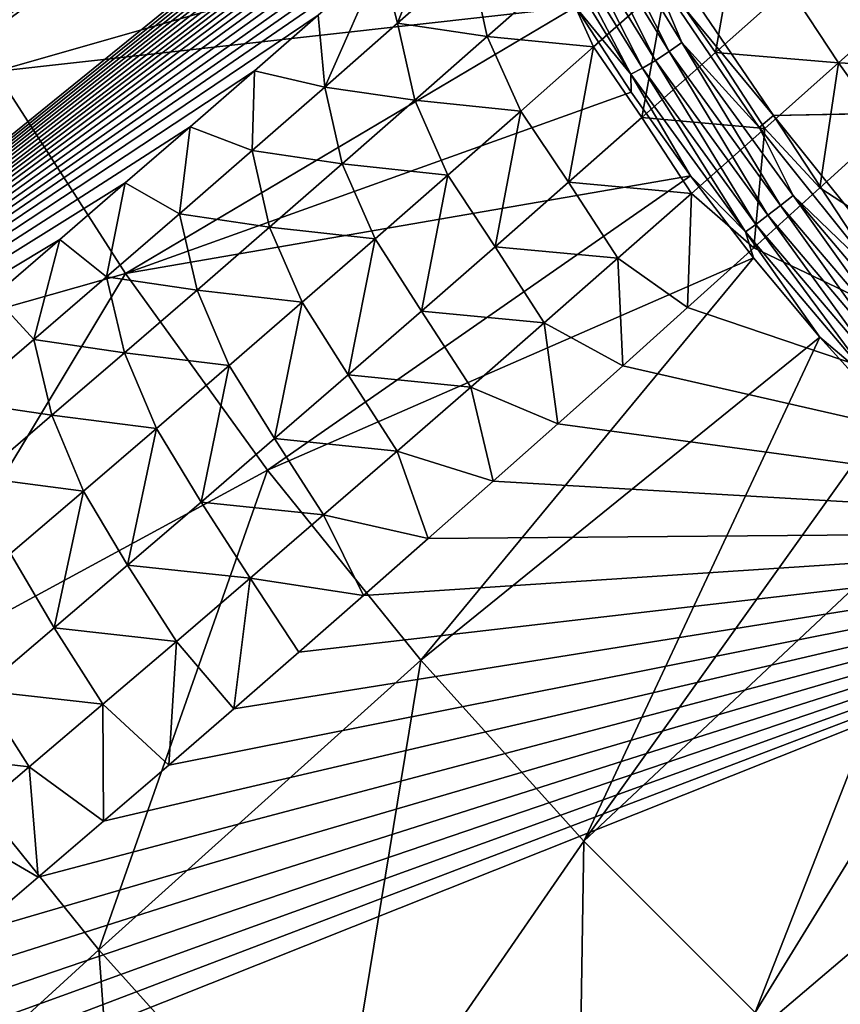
# Model space of a CAD drawing. Header units: metres. Extents: x -82 to 82, y -464 to 32.
# Tile 29 of 256: x -71.64 to -68.81, y -48.23 to -44.83. Entities that reach past the tile are written whole.
import ezdxf

# ---------------------------------------------------------------- set-up
doc = ezdxf.new("R2010")
doc.units = ezdxf.units.M
doc.layers.add('solid_K244121000C07', color=7, linetype='CONTINUOUS')

msp = doc.modelspace()

# ---------------------------------------------------------------- linework, layer by layer
at = {"layer": 'solid_K244121000C07'}
for points in [[(-74.864143, -45.296734, 49.450634), (-75.118034, -44.81987, 49.950577), (-57.820217, -31.50647, 35.112881)], [(-74.864143, -45.296734, 49.450634), (-57.820217, -31.50647, 35.112881), (-58.001575, -31.748444, 35.221859)], [(-74.864143, -45.296734, 49.450634), (-58.001575, -31.748444, 35.221859), (-58.189156, -31.995325, 35.335194)], [(-74.864143, -45.296734, 49.450634), (-58.189156, -31.995325, 35.335194), (-58.383453, -32.247414, 35.453327)], [(-74.864143, -45.296734, 49.450634), (-58.383453, -32.247414, 35.453327), (-58.58477, -32.504906, 35.576534)], [(-74.864143, -45.296734, 49.450634), (-58.58477, -32.504906, 35.576534), (-58.792511, -32.767422, 35.704254)], [(-74.864143, -45.296734, 49.450634), (-58.792511, -32.767422, 35.704254), (-59.007057, -33.035183, 35.836842)], [(-74.864143, -45.296734, 49.450634), (-59.007057, -33.035183, 35.836842), (-59.172771, -33.239647, 35.939796)], [(-74.612633, -45.755608, 48.915447), (-74.864143, -45.296734, 49.450634), (-59.172771, -33.239647, 35.939796)], [(-74.612633, -45.755608, 48.915447), (-59.172771, -33.239647, 35.939796), (-59.342865, -33.447392, 36.046013)], [(-74.612633, -45.755608, 48.915447), (-59.342865, -33.447392, 36.046013), (-59.517387, -33.658443, 36.155525)], [(-74.612633, -45.755608, 48.915447), (-59.517387, -33.658443, 36.155525), (-59.695885, -33.872536, 36.267902)], [(-74.612633, -45.755608, 48.915447), (-59.695885, -33.872536, 36.267902), (-59.878563, -34.089787, 36.383347)], [(-74.612633, -45.755608, 48.915447), (-59.878563, -34.089787, 36.383347), (-60.065701, -34.310349, 36.502132)], [(-74.612633, -45.755608, 48.915447), (-60.065701, -34.310349, 36.502132), (-60.25758, -34.534382, 36.624523)], [(-74.612633, -45.755608, 48.915447), (-60.25758, -34.534382, 36.624523), (-60.454472, -34.762039, 36.750793)], [(-74.612633, -45.755608, 48.915447), (-60.454472, -34.762039, 36.750793), (-60.656162, -34.99321, 36.880733)], [(-74.612633, -45.755608, 48.915447), (-60.656162, -34.99321, 36.880733), (-60.862324, -35.227707, 37.014015)], [(-74.363487, -46.195412, 48.344429), (-74.612633, -45.755608, 48.915447), (-60.862324, -35.227707, 37.014015)], [(-74.363487, -46.195412, 48.344429), (-60.862324, -35.227707, 37.014015), (-61.073273, -35.465702, 37.150967)], [(-74.363487, -46.195412, 48.344429), (-61.073273, -35.465702, 37.150967), (-61.289345, -35.707367, 37.291916)], [(-74.363487, -46.195412, 48.344429), (-61.289345, -35.707367, 37.291916), (-61.510857, -35.952881, 37.437195)], [(-74.363487, -46.195412, 48.344429), (-61.510857, -35.952881, 37.437195), (-61.738098, -36.202396, 37.587105)], [(-74.363487, -46.195412, 48.344429), (-61.738098, -36.202396, 37.587105), (-61.970501, -36.455627, 37.741058)], [(-74.363487, -46.195412, 48.344429), (-61.970501, -36.455627, 37.741058), (-62.208038, -36.712555, 37.899036)], [(-74.363487, -46.195412, 48.344429), (-62.208038, -36.712555, 37.899036), (-62.40202, -36.920883, 38.028587)], [(-74.363487, -46.195412, 48.344429), (-62.40202, -36.920883, 38.028587), (-62.599728, -37.131798, 38.161186)], [(-74.363487, -46.195412, 48.344429), (-62.599728, -37.131798, 38.161186), (-62.801361, -37.345394, 38.297039)], [(-74.363487, -46.195412, 48.344429), (-62.801361, -37.345394, 38.297039), (-63.007111, -37.561768, 38.436363)], [(-74.363487, -46.195412, 48.344429), (-63.007111, -37.561768, 38.436363), (-63.216953, -37.780918, 38.579132)], [(-74.116737, -46.614918, 47.737038), (-74.363487, -46.195412, 48.344429), (-63.216953, -37.780918, 38.579132)], [(-74.116737, -46.614918, 47.737038), (-63.216953, -37.780918, 38.579132), (-63.430344, -38.002579, 38.724766)], [(-74.116737, -46.614918, 47.737038), (-63.430344, -38.002579, 38.724766), (-63.647465, -38.226845, 38.873463)], [(-74.116737, -46.614918, 47.737038), (-63.647465, -38.226845, 38.873463), (-63.868553, -38.453819, 39.025497)], [(-74.116737, -46.614918, 47.737038), (-63.868553, -38.453819, 39.025497), (-64.093864, -38.683624, 39.181137)], [(-74.116737, -46.614918, 47.737038), (-64.093864, -38.683624, 39.181137), (-64.323631, -38.916378, 39.340656)], [(-74.116737, -46.614918, 47.737038), (-64.323631, -38.916378, 39.340656), (-64.558098, -39.152187, 39.504326)], [(-74.116737, -46.614918, 47.737038), (-64.558098, -39.152187, 39.504326), (-64.79734, -39.391102, 39.672222)], [(-74.116737, -46.614918, 47.737038), (-64.79734, -39.391102, 39.672222), (-65.040649, -39.632824, 39.843575)], [(-74.116737, -46.614918, 47.737038), (-65.040649, -39.632824, 39.843575), (-65.288177, -39.877407, 40.018555)], [(-74.116737, -46.614918, 47.737038), (-65.288177, -39.877407, 40.018555), (-65.540215, -40.124977, 40.197506)], [(-74.116737, -46.614918, 47.737038), (-65.540215, -40.124977, 40.197506), (-65.753891, -40.333645, 40.349911)], [(-74.116737, -46.614918, 47.737038), (-65.753891, -40.333645, 40.349911), (-65.971069, -40.544537, 40.505512)], [(-74.116737, -46.614918, 47.737038), (-65.971069, -40.544537, 40.505512), (-66.191917, -40.757725, 40.664509)], [(-74.116737, -46.614918, 47.737038), (-66.191917, -40.757725, 40.664509), (-66.416595, -40.973278, 40.827103)], [(-73.872467, -47.012726, 47.092838), (-74.116737, -46.614918, 47.737038), (-66.416595, -40.973278, 40.827103)], [(-73.872467, -47.012726, 47.092838), (-66.416595, -40.973278, 40.827103), (-66.645012, -41.191158, 40.993191)], [(-73.872467, -47.012726, 47.092838), (-66.645012, -41.191158, 40.993191), (-66.876526, -41.41111, 41.162037)], [(-73.872467, -47.012726, 47.092838), (-66.876526, -41.41111, 41.162037), (-67.111313, -41.633209, 41.333851)], [(-73.872467, -47.012726, 47.092838), (-67.111313, -41.633209, 41.333851), (-67.349617, -41.857555, 41.508915)], [(-73.872467, -47.012726, 47.092838), (-67.349617, -41.857555, 41.508915), (-67.591682, -42.084255, 41.687519)], [(-73.872467, -47.012726, 47.092838), (-67.591682, -42.084255, 41.687519), (-67.837738, -42.313404, 41.869953)], [(-73.872467, -47.012726, 47.092838), (-67.837738, -42.313404, 41.869953), (-68.088028, -42.545109, 42.056496)], [(-73.872467, -47.012726, 47.092838), (-68.088028, -42.545109, 42.056496), (-68.342789, -42.779472, 42.247444)], [(-73.872467, -47.012726, 47.092838), (-68.342789, -42.779472, 42.247444), (-68.564903, -42.982548, 42.414833)], [(-73.872467, -47.012726, 47.092838), (-68.564903, -42.982548, 42.414833), (-68.790489, -43.187847, 42.585533)], [(-73.872467, -47.012726, 47.092838), (-68.790489, -43.187847, 42.585533), (-69.019386, -43.395443, 42.759254)], [(-73.872467, -47.012726, 47.092838), (-69.019386, -43.395443, 42.759254), (-69.251518, -43.605156, 42.936005)], [(-73.872467, -47.012726, 47.092838), (-69.251518, -43.605156, 42.936005), (-69.486778, -43.816826, 43.115795)], [(-73.872467, -47.012726, 47.092838), (-69.486778, -43.816826, 43.115795), (-69.725075, -44.030273, 43.298634)], [(-73.872467, -47.012726, 47.092838), (-69.725075, -44.030273, 43.298634), (-69.966324, -44.245335, 43.484531)], [(-73.872467, -47.012726, 47.092838), (-69.966324, -44.245335, 43.484531), (-70.179764, -44.4347, 43.649712)], [(-69.90303, -44.488728, 66.45311), (-72.127792, -44.302227, 63.208813), (-71.725601, -45.010483, 62.998638)], [(-69.695015, -44.364185, 66.543968), (-69.740944, -44.393509, 66.55558), (-69.403526, -44.942154, 66.421074)], [(-69.359108, -44.910362, 66.410065), (-69.472382, -44.644444, 66.434525), (-69.695015, -44.364185, 66.543968)], [(-69.359108, -44.910362, 66.410065), (-69.695015, -44.364185, 66.543968), (-69.403526, -44.942154, 66.421074)], [(-69.740944, -44.393509, 66.55558), (-69.789871, -44.419968, 66.552231), (-69.45005, -44.972515, 66.416771)], [(-69.403526, -44.942154, 66.421074), (-69.740944, -44.393509, 66.55558), (-69.45005, -44.972515, 66.416771)], [(-73.872467, -47.012726, 47.092838), (-70.179764, -44.4347, 43.649712), (-70.395325, -44.625057, 43.817249)], [(-70.339516, -44.844368, 43.593109), (-70.395325, -44.625057, 43.817249), (-70.179764, -44.4347, 43.649712)], [(-70.339516, -44.844368, 43.593109), (-70.179764, -44.4347, 43.649712), (-70.089066, -44.623604, 43.398975)], [(-69.837982, -44.441509, 66.53418), (-69.881554, -44.456463, 66.502831), (-69.53508, -45.019829, 66.364716)], [(-69.789871, -44.419968, 66.552231), (-69.837982, -44.441509, 66.53418), (-69.495064, -44.999096, 66.397484)], [(-69.495064, -44.999096, 66.397484), (-69.837982, -44.441509, 66.53418), (-69.53508, -45.019829, 66.364716)], [(-69.45005, -44.972515, 66.416771), (-69.789871, -44.419968, 66.552231), (-69.495064, -44.999096, 66.397484)], [(-69.53508, -45.019829, 66.364716), (-69.881554, -44.456463, 66.502831), (-69.725624, -44.787395, 66.373016)], [(-69.412773, -44.703259, 42.699005), (-69.161942, -44.479809, 42.508392), (-69.243774, -44.945019, 42.574608)], [(-69.161942, -44.479809, 42.508392), (-68.990761, -44.719788, 42.383038), (-69.243774, -44.945019, 42.574608)], [(-69.725624, -44.787395, 66.373016), (-69.90303, -44.488728, 66.45311), (-71.725601, -45.010483, 62.998638)], [(-66.896858, -45.118343, 68.680489), (-67.156929, -44.549442, 68.918205), (-69.42321, -44.603115, 66.389572)], [(-69.472382, -44.644444, 66.434525), (-69.043564, -45.161823, 66.292023), (-69.42321, -44.603115, 66.389572)], [(-66.896858, -45.118343, 68.680489), (-69.42321, -44.603115, 66.389572), (-69.043564, -45.161823, 66.292023)], [(-73.872467, -47.012726, 47.092838), (-70.395325, -44.625057, 43.817249), (-70.612946, -44.816296, 43.987152)], [(-70.590065, -45.064171, 43.788216), (-70.612946, -44.816296, 43.987152), (-70.395325, -44.625057, 43.817249)], [(-70.590065, -45.064171, 43.788216), (-70.395325, -44.625057, 43.817249), (-70.339516, -44.844368, 43.593109)], [(-70.339516, -44.844368, 43.593109), (-70.089066, -44.623604, 43.398975), (-70.029915, -44.889904, 43.231533)], [(-70.089066, -44.623604, 43.398975), (-69.779953, -44.668991, 43.039135), (-70.029915, -44.889904, 43.231533)], [(-69.472382, -44.644444, 66.434525), (-69.092773, -45.203091, 66.33699), (-69.043564, -45.161823, 66.292023)], [(-69.359108, -44.910362, 66.410065), (-69.092773, -45.203091, 66.33699), (-69.472382, -44.644444, 66.434525)], [(-70.029915, -44.889904, 43.231533), (-69.779953, -44.668991, 43.039135), (-69.663689, -44.925739, 42.890625)], [(-69.779953, -44.668991, 43.039135), (-69.412773, -44.703259, 42.699005), (-69.663689, -44.925739, 42.890625)], [(-69.663689, -44.925739, 42.890625), (-69.412773, -44.703259, 42.699005), (-69.496864, -45.16927, 42.767216)], [(-69.412773, -44.703259, 42.699005), (-69.243774, -44.945019, 42.574608), (-69.496864, -45.16927, 42.767216)], [(-69.243774, -44.945019, 42.574608), (-68.990761, -44.719788, 42.383038), (-68.819328, -44.981117, 42.32085)], [(-68.990761, -44.719788, 42.383038), (-68.565956, -44.754681, 42.130608), (-68.819328, -44.981117, 42.32085)], [(-68.819328, -44.981117, 42.32085), (-68.565956, -44.754681, 42.130608), (-68.432419, -45.000114, 42.136806)], [(-69.725624, -44.787395, 66.373016), (-71.725601, -45.010483, 62.998638), (-71.277443, -45.706604, 62.849907)], [(-69.534065, -45.081852, 66.312279), (-69.725624, -44.787395, 66.373016), (-71.277443, -45.706604, 62.849907)], [(-69.53508, -45.019829, 66.364716), (-69.725624, -44.787395, 66.373016), (-69.534065, -45.081852, 66.312279)], [(-73.872467, -47.012726, 47.092838), (-70.612946, -44.816296, 43.987152), (-70.832558, -45.008297, 44.159428)], [(-70.590065, -45.064171, 43.788216), (-70.832558, -45.008297, 44.159428), (-70.612946, -44.816296, 43.987152)], [(-70.590065, -45.064171, 43.788216), (-70.339516, -44.844368, 43.593109), (-70.279968, -45.109863, 43.424911)], [(-70.339516, -44.844368, 43.593109), (-70.029915, -44.889904, 43.231533), (-70.279968, -45.109863, 43.424911)], [(-70.279968, -45.109863, 43.424911), (-70.029915, -44.889904, 43.231533), (-69.91468, -45.147259, 43.083256)], [(-70.029915, -44.889904, 43.231533), (-69.663689, -44.925739, 42.890625), (-69.91468, -45.147259, 43.083256)], [(-69.359108, -44.910362, 66.410065), (-69.403526, -44.942154, 66.421074), (-69.018669, -45.471859, 66.355843)], [(-68.975983, -45.437691, 66.345131), (-69.092773, -45.203091, 66.33699), (-69.359108, -44.910362, 66.410065)], [(-68.975983, -45.437691, 66.345131), (-69.359108, -44.910362, 66.410065), (-69.018669, -45.471859, 66.355843)], [(-69.91468, -45.147259, 43.083256), (-69.663689, -44.925739, 42.890625), (-69.750023, -45.392536, 42.960861)], [(-69.663689, -44.925739, 42.890625), (-69.496864, -45.16927, 42.767216), (-69.750023, -45.392536, 42.960861)], [(-69.496864, -45.16927, 42.767216), (-69.243774, -44.945019, 42.574608), (-69.072769, -45.206558, 42.512154)], [(-69.403526, -44.942154, 66.421074), (-69.45005, -44.972515, 66.416771), (-69.062454, -45.505993, 66.351074)], [(-69.018669, -45.471859, 66.355843), (-69.403526, -44.942154, 66.421074), (-69.062454, -45.505993, 66.351074)], [(-69.243774, -44.945019, 42.574608), (-68.819328, -44.981117, 42.32085), (-69.072769, -45.206558, 42.512154)], [(-69.45005, -44.972515, 66.416771), (-69.495064, -44.999096, 66.397484), (-69.103943, -45.537434, 66.331192)], [(-69.062454, -45.505993, 66.351074), (-69.45005, -44.972515, 66.416771), (-69.103943, -45.537434, 66.331192)], [(-69.072769, -45.206558, 42.512154), (-68.819328, -44.981117, 42.32085), (-68.883369, -45.411888, 42.478943)], [(-68.819328, -44.981117, 42.32085), (-68.657043, -45.20575, 42.30685), (-68.883369, -45.411888, 42.478943)], [(-68.819328, -44.981117, 42.32085), (-68.432419, -45.000114, 42.136806), (-68.657043, -45.20575, 42.30685)], [(-73.872467, -47.012726, 47.092838), (-70.832558, -45.008297, 44.159428), (-71.054131, -45.200989, 44.334087)], [(-72.817467, -46.142914, 59.247299), (-71.277443, -45.706604, 62.849907), (-71.725601, -45.010483, 62.998638)], [(-70.840706, -45.283016, 43.984299), (-71.054131, -45.200989, 44.334087), (-70.832558, -45.008297, 44.159428)], [(-70.840706, -45.283016, 43.984299), (-70.832558, -45.008297, 44.159428), (-70.590065, -45.064171, 43.788216)], [(-69.495064, -44.999096, 66.397484), (-69.53508, -45.019829, 66.364716), (-69.1399, -45.563747, 66.297737)], [(-69.53508, -45.019829, 66.364716), (-69.534065, -45.081852, 66.312279), (-69.329247, -45.370724, 66.271172)], [(-69.1399, -45.563747, 66.297737), (-69.53508, -45.019829, 66.364716), (-69.329247, -45.370724, 66.271172)], [(-69.103943, -45.537434, 66.331192), (-69.495064, -44.999096, 66.397484), (-69.1399, -45.563747, 66.297737)], [(-69.329247, -45.370724, 66.271172), (-69.534065, -45.081852, 66.312279), (-71.277443, -45.706604, 62.849907)], [(-70.840706, -45.283016, 43.984299), (-70.590065, -45.064171, 43.788216), (-70.530098, -45.328873, 43.619274)], [(-70.590065, -45.064171, 43.788216), (-70.279968, -45.109863, 43.424911), (-70.530098, -45.328873, 43.619274)], [(-70.530098, -45.328873, 43.619274), (-70.279968, -45.109863, 43.424911), (-70.165749, -45.367821, 43.276886)], [(-70.279968, -45.109863, 43.424911), (-69.91468, -45.147259, 43.083256), (-70.165749, -45.367821, 43.276886)], [(-66.795654, -45.118343, 68.791206), (-69.043564, -45.161823, 66.292023), (-66.894913, -45.122593, 68.678711)], [(-66.896858, -45.118343, 68.680489), (-69.043564, -45.161823, 66.292023), (-66.795654, -45.118343, 68.791206)], [(-66.894913, -45.122593, 68.678711), (-69.043564, -45.161823, 66.292023), (-68.61689, -45.69392, 66.270348)], [(-70.165749, -45.367821, 43.276886), (-69.91468, -45.147259, 43.083256), (-70.003227, -45.61483, 43.155537)], [(-69.91468, -45.147259, 43.083256), (-69.750023, -45.392536, 42.960861), (-70.003227, -45.61483, 43.155537)], [(-69.092773, -45.203091, 66.33699), (-68.666077, -45.735218, 66.315308), (-69.043564, -45.161823, 66.292023)], [(-68.666077, -45.735218, 66.315308), (-68.61689, -45.69392, 66.270348), (-69.043564, -45.161823, 66.292023)], [(-69.750023, -45.392536, 42.960861), (-69.496864, -45.16927, 42.767216), (-69.326271, -45.431007, 42.704517)], [(-69.496864, -45.16927, 42.767216), (-69.072769, -45.206558, 42.512154), (-69.326271, -45.431007, 42.704517)], [(-73.872467, -47.012726, 47.092838), (-71.054131, -45.200989, 44.334087), (-71.277786, -45.394627, 44.511112)], [(-71.091431, -45.5009, 44.181347), (-71.277786, -45.394627, 44.511112), (-71.054131, -45.200989, 44.334087)], [(-71.091431, -45.5009, 44.181347), (-71.054131, -45.200989, 44.334087), (-70.840706, -45.283016, 43.984299)], [(-69.326271, -45.431007, 42.704517), (-69.072769, -45.206558, 42.512154), (-69.111053, -45.618221, 42.652843)], [(-69.072769, -45.206558, 42.512154), (-68.883369, -45.411888, 42.478943), (-69.111053, -45.618221, 42.652843)], [(-68.975983, -45.437691, 66.345131), (-68.666077, -45.735218, 66.315308), (-69.092773, -45.203091, 66.33699)], [(-68.883369, -45.411888, 42.478943), (-68.657043, -45.20575, 42.30685), (-67.069298, -46.593792, 42.202419)], [(-71.091431, -45.5009, 44.181347), (-70.840706, -45.283016, 43.984299), (-70.780304, -45.546936, 43.81461)], [(-70.840706, -45.283016, 43.984299), (-70.530098, -45.328873, 43.619274), (-70.780304, -45.546936, 43.81461)], [(-70.780304, -45.546936, 43.81461), (-70.530098, -45.328873, 43.619274), (-70.416878, -45.587425, 43.471516)], [(-70.530098, -45.328873, 43.619274), (-70.165749, -45.367821, 43.276886), (-70.416878, -45.587425, 43.471516)], [(-73.872467, -47.012726, 47.092838), (-71.277786, -45.394627, 44.511112), (-71.503563, -45.589287, 44.690502)], [(-71.342239, -45.717831, 44.37936), (-71.503563, -45.589287, 44.690502), (-71.277786, -45.394627, 44.511112)], [(-71.342239, -45.717831, 44.37936), (-71.277786, -45.394627, 44.511112), (-71.091431, -45.5009, 44.181347)], [(-69.329247, -45.370724, 66.271172), (-71.277443, -45.706604, 62.849907), (-70.787125, -46.384647, 62.763885)], [(-69.112122, -45.652664, 66.249893), (-69.329247, -45.370724, 66.271172), (-70.787125, -46.384647, 62.763885)], [(-70.416878, -45.587425, 43.471516), (-70.165749, -45.367821, 43.276886), (-70.256477, -45.836155, 43.351242)], [(-70.165749, -45.367821, 43.276886), (-70.003227, -45.61483, 43.155537), (-70.256477, -45.836155, 43.351242)], [(-70.003227, -45.61483, 43.155537), (-69.750023, -45.392536, 42.960861), (-69.579811, -45.654469, 42.89793)], [(-69.750023, -45.392536, 42.960861), (-69.326271, -45.431007, 42.704517), (-69.579811, -45.654469, 42.89793)], [(-69.1399, -45.563747, 66.297737), (-69.329247, -45.370724, 66.271172), (-69.112122, -45.652664, 66.249893)], [(-69.579811, -45.654469, 42.89793), (-69.326271, -45.431007, 42.704517), (-69.339745, -45.824432, 42.828312)], [(-69.326271, -45.431007, 42.704517), (-69.111053, -45.618221, 42.652843), (-69.339745, -45.824432, 42.828312)], [(-69.111053, -45.618221, 42.652843), (-68.883369, -45.411888, 42.478943), (-67.069298, -46.593792, 42.202419)], [(-68.975983, -45.437691, 66.345131), (-69.018669, -45.471859, 66.355843), (-68.592972, -45.973564, 66.361008)], [(-68.552193, -45.937138, 66.350273), (-68.666077, -45.735218, 66.315308), (-68.975983, -45.437691, 66.345131)], [(-68.552193, -45.937138, 66.350273), (-68.975983, -45.437691, 66.345131), (-68.592972, -45.973564, 66.361008)], [(-71.342239, -45.717831, 44.37936), (-71.091431, -45.5009, 44.181347), (-71.030579, -45.76405, 44.010921)], [(-71.091431, -45.5009, 44.181347), (-70.780304, -45.546936, 43.81461), (-71.030579, -45.76405, 44.010921)], [(-69.018669, -45.471859, 66.355843), (-69.062454, -45.505993, 66.351074), (-68.633728, -46.011265, 66.356277)], [(-68.592972, -45.973564, 66.361008), (-69.018669, -45.471859, 66.355843), (-68.633728, -46.011265, 66.356277)], [(-69.062454, -45.505993, 66.351074), (-69.103943, -45.537434, 66.331192), (-68.671303, -46.047314, 66.336441)], [(-68.633728, -46.011265, 66.356277), (-69.062454, -45.505993, 66.351074), (-68.671303, -46.047314, 66.336441)], [(-71.030579, -45.76405, 44.010921), (-70.780304, -45.546936, 43.81461), (-70.668068, -45.80608, 43.667137)], [(-70.780304, -45.546936, 43.81461), (-70.416878, -45.587425, 43.471516), (-70.668068, -45.80608, 43.667137)], [(-69.103943, -45.537434, 66.331192), (-69.1399, -45.563747, 66.297737), (-68.702782, -46.078911, 66.30304)], [(-69.1399, -45.563747, 66.297737), (-69.112122, -45.652664, 66.249893), (-68.883705, -45.926357, 66.248543)], [(-68.702782, -46.078911, 66.30304), (-69.1399, -45.563747, 66.297737), (-68.883705, -45.926357, 66.248543)], [(-68.671303, -46.047314, 66.336441), (-69.103943, -45.537434, 66.331192), (-68.702782, -46.078911, 66.30304)], [(-73.872467, -47.012726, 47.092838), (-71.503563, -45.589287, 44.690502), (-71.731468, -45.784969, 44.872257)], [(-71.593132, -45.933804, 44.578339), (-71.731468, -45.784969, 44.872257), (-71.503563, -45.589287, 44.690502)], [(-71.593132, -45.933804, 44.578339), (-71.503563, -45.589287, 44.690502), (-71.342239, -45.717831, 44.37936)], [(-70.668068, -45.80608, 43.667137), (-70.416878, -45.587425, 43.471516), (-70.509773, -46.056511, 43.54797)], [(-70.416878, -45.587425, 43.471516), (-70.256477, -45.836155, 43.351242), (-70.509773, -46.056511, 43.54797)], [(-70.256477, -45.836155, 43.351242), (-70.003227, -45.61483, 43.155537), (-69.833397, -45.876953, 43.092392)], [(-70.003227, -45.61483, 43.155537), (-69.579811, -45.654469, 42.89793), (-69.833397, -45.876953, 43.092392)], [(-69.339745, -45.824432, 42.828312), (-69.111053, -45.618221, 42.652843), (-67.069298, -46.593792, 42.202419)], [(-69.112122, -45.652664, 66.249893), (-70.787125, -46.384647, 62.763885), (-70.258835, -47.038826, 62.741314)], [(-68.883705, -45.926357, 66.248543), (-69.112122, -45.652664, 66.249893), (-70.258835, -47.038826, 62.741314)], [(-69.833397, -45.876953, 43.092392), (-69.579811, -45.654469, 42.89793), (-69.562981, -46.024712, 43.000347)], [(-69.579811, -45.654469, 42.89793), (-69.339745, -45.824432, 42.828312), (-69.562981, -46.024712, 43.000347)], [(-72.817467, -46.142914, 59.247299), (-72.120132, -47.107231, 59.124962), (-71.277443, -45.706604, 62.849907)], [(-72.120132, -47.107231, 59.124962), (-70.787125, -46.384647, 62.763885), (-71.277443, -45.706604, 62.849907)], [(-71.593132, -45.933804, 44.578339), (-71.342239, -45.717831, 44.37936), (-71.280907, -45.980221, 44.208202)], [(-71.342239, -45.717831, 44.37936), (-71.030579, -45.76405, 44.010921), (-71.280907, -45.980221, 44.208202)], [(-71.280907, -45.980221, 44.208202), (-71.030579, -45.76405, 44.010921), (-70.919296, -46.023785, 43.863754)], [(-71.030579, -45.76405, 44.010921), (-70.668068, -45.80608, 43.667137), (-70.919296, -46.023785, 43.863754)], [(-71.844086, -46.148823, 44.778275), (-71.731468, -45.784969, 44.872257), (-71.593132, -45.933804, 44.578339)], [(-70.919296, -46.023785, 43.863754), (-70.668068, -45.80608, 43.667137), (-70.763092, -46.275902, 43.745716)], [(-70.668068, -45.80608, 43.667137), (-70.509773, -46.056511, 43.54797), (-70.763092, -46.275902, 43.745716)], [(-70.509773, -46.056511, 43.54797), (-70.256477, -45.836155, 43.351242), (-70.087013, -46.098457, 43.287899)], [(-70.256477, -45.836155, 43.351242), (-69.833397, -45.876953, 43.092392), (-70.087013, -46.098457, 43.287899)], [(-69.562981, -46.024712, 43.000347), (-69.339745, -45.824432, 42.828312), (-67.069298, -46.593792, 42.202419)], [(-70.087013, -46.098457, 43.287899), (-69.833397, -45.876953, 43.092392), (-69.78656, -46.2243, 43.173389)], [(-69.833397, -45.876953, 43.092392), (-69.562981, -46.024712, 43.000347), (-69.78656, -46.2243, 43.173389)], [(-71.844086, -46.148823, 44.778275), (-71.593132, -45.933804, 44.578339), (-71.531296, -46.195446, 44.406452)], [(-71.593132, -45.933804, 44.578339), (-71.280907, -45.980221, 44.208202), (-71.531296, -46.195446, 44.406452)], [(-68.883705, -45.926357, 66.248543), (-70.258835, -47.038826, 62.741314), (-69.697075, -47.663567, 62.782379)], [(-68.64505, -46.190536, 66.26712), (-68.883705, -45.926357, 66.248543), (-69.697075, -47.663567, 62.782379)], [(-68.702782, -46.078911, 66.30304), (-68.883705, -45.926357, 66.248543), (-68.64505, -46.190536, 66.26712)], [(-71.531296, -46.195446, 44.406452), (-71.280907, -45.980221, 44.208202), (-71.17057, -46.240543, 44.061359)], [(-71.280907, -45.980221, 44.208202), (-70.919296, -46.023785, 43.863754), (-71.17057, -46.240543, 44.061359)], [(-71.17057, -46.240543, 44.061359), (-70.919296, -46.023785, 43.863754), (-71.016449, -46.494335, 43.944485)], [(-70.919296, -46.023785, 43.863754), (-70.763092, -46.275902, 43.745716), (-71.016449, -46.494335, 43.944485)], [(-69.78656, -46.2243, 43.173389), (-69.562981, -46.024712, 43.000347), (-67.069298, -46.593792, 42.202419)], [(-70.763092, -46.275902, 43.745716), (-70.509773, -46.056511, 43.54797), (-70.340652, -46.318993, 43.484447)], [(-70.509773, -46.056511, 43.54797), (-70.087013, -46.098457, 43.287899), (-70.340652, -46.318993, 43.484447)], [(-70.340652, -46.318993, 43.484447), (-70.087013, -46.098457, 43.287899), (-70.01017, -46.422913, 43.347198)], [(-70.087013, -46.098457, 43.287899), (-69.78656, -46.2243, 43.173389), (-70.01017, -46.422913, 43.347198)], [(-71.844086, -46.148823, 44.778275), (-71.531296, -46.195446, 44.406452), (-71.781731, -46.409729, 44.605667)], [(-71.781731, -46.409729, 44.605667), (-71.531296, -46.195446, 44.406452), (-71.421883, -46.456356, 44.259949)], [(-71.531296, -46.195446, 44.406452), (-71.17057, -46.240543, 44.061359), (-71.421883, -46.456356, 44.259949)], [(-68.397285, -46.443962, 66.305542), (-68.64505, -46.190536, 66.26712), (-69.697075, -47.663567, 62.782379)], [(-71.421883, -46.456356, 44.259949), (-71.17057, -46.240543, 44.061359), (-71.269821, -46.711803, 44.144268)], [(-71.17057, -46.240543, 44.061359), (-71.016449, -46.494335, 43.944485), (-71.269821, -46.711803, 44.144268)], [(-70.01017, -46.422913, 43.347198), (-69.78656, -46.2243, 43.173389), (-67.069298, -46.593792, 42.202419)], [(-71.016449, -46.494335, 43.944485), (-70.763092, -46.275902, 43.745716), (-70.594307, -46.538559, 43.68203)], [(-70.763092, -46.275902, 43.745716), (-70.340652, -46.318993, 43.484447), (-70.594307, -46.538559, 43.68203)], [(-70.594307, -46.538559, 43.68203), (-70.340652, -46.318993, 43.484447), (-70.233505, -46.620262, 43.521534)], [(-70.340652, -46.318993, 43.484447), (-70.01017, -46.422913, 43.347198), (-70.233505, -46.620262, 43.521534)], [(-72.120132, -47.107231, 59.124962), (-71.36879, -48.037613, 59.092857), (-70.787125, -46.384647, 62.763885)], [(-71.781731, -46.409729, 44.605667), (-71.421883, -46.456356, 44.259949), (-71.673225, -46.671223, 44.459518)], [(-71.36879, -48.037613, 59.092857), (-70.258835, -47.038826, 62.741314), (-70.787125, -46.384647, 62.763885)], [(-70.233505, -46.620262, 43.521534), (-70.01017, -46.422913, 43.347198), (-67.069298, -46.593792, 42.202419)], [(-68.397285, -46.443962, 66.305542), (-69.697075, -47.663567, 62.782379), (-69.106651, -48.253536, 62.88673)], [(-68.141556, -46.685452, 66.363625), (-68.397285, -46.443962, 66.305542), (-69.106651, -48.253536, 62.88673)], [(-71.673225, -46.671223, 44.459518), (-71.421883, -46.456356, 44.259949), (-71.523209, -46.928318, 44.345062)], [(-71.421883, -46.456356, 44.259949), (-71.269821, -46.711803, 44.144268), (-71.523209, -46.928318, 44.345062)], [(-71.269821, -46.711803, 44.144268), (-71.016449, -46.494335, 43.944485), (-70.847977, -46.75716, 43.88065)], [(-71.016449, -46.494335, 43.944485), (-70.594307, -46.538559, 43.68203), (-70.847977, -46.75716, 43.88065)], [(-70.847977, -46.75716, 43.88065), (-70.594307, -46.538559, 43.68203), (-70.456505, -46.816284, 43.696323)], [(-70.594307, -46.538559, 43.68203), (-70.233505, -46.620262, 43.521534), (-70.456505, -46.816284, 43.696323)], [(-72.940422, -48.932472, 45.692307), (-72.712227, -48.743145, 45.505196), (-67.069298, -46.593792, 42.202419)], [(-71.610733, -50.454899, 45.749435), (-72.940422, -48.932472, 45.692307), (-67.069298, -46.593792, 42.202419)], [(-72.712227, -48.743145, 45.505196), (-72.484505, -48.553196, 45.319229), (-67.069298, -46.593792, 42.202419)], [(-72.484505, -48.553196, 45.319229), (-72.257256, -48.362625, 45.134396), (-67.069298, -46.593792, 42.202419)], [(-72.257256, -48.362625, 45.134396), (-72.030479, -48.171436, 44.950695), (-67.069298, -46.593792, 42.202419)], [(-72.030479, -48.171436, 44.950695), (-71.804184, -47.979641, 44.768127), (-67.069298, -46.593792, 42.202419)], [(-71.804184, -47.979641, 44.768127), (-71.578362, -47.787235, 44.586685), (-67.069298, -46.593792, 42.202419)], [(-71.610733, -50.454899, 45.749435), (-67.069298, -46.593792, 42.202419), (-65.607422, -48.086536, 42.394264)], [(-71.578362, -47.787235, 44.586685), (-71.35302, -47.594231, 44.406372), (-67.069298, -46.593792, 42.202419)], [(-71.35302, -47.594231, 44.406372), (-71.128159, -47.400627, 44.22718), (-67.069298, -46.593792, 42.202419)], [(-71.128159, -47.400627, 44.22718), (-70.903793, -47.206432, 44.04911), (-67.069298, -46.593792, 42.202419)], [(-70.903793, -47.206432, 44.04911), (-70.679901, -47.01165, 43.872158), (-67.069298, -46.593792, 42.202419)], [(-70.679901, -47.01165, 43.872158), (-70.456505, -46.816284, 43.696323), (-67.069298, -46.593792, 42.202419)], [(-70.456505, -46.816284, 43.696323), (-70.233505, -46.620262, 43.521534), (-67.069298, -46.593792, 42.202419)], [(-71.673225, -46.671223, 44.459518), (-71.523209, -46.928318, 44.345062), (-71.776604, -47.143871, 44.546864)], [(-68.141556, -46.685452, 66.363625), (-69.106651, -48.253536, 62.88673), (-68.492592, -48.803696, 63.053482)], [(-71.523209, -46.928318, 44.345062), (-71.269821, -46.711803, 44.144268), (-71.101654, -46.974796, 44.080303)], [(-71.269821, -46.711803, 44.144268), (-70.847977, -46.75716, 43.88065), (-71.101654, -46.974796, 44.080303)], [(-71.101654, -46.974796, 44.080303), (-70.847977, -46.75716, 43.88065), (-70.903793, -47.206432, 44.04911)], [(-70.847977, -46.75716, 43.88065), (-70.679901, -47.01165, 43.872158), (-70.903793, -47.206432, 44.04911)], [(-70.847977, -46.75716, 43.88065), (-70.456505, -46.816284, 43.696323), (-70.679901, -47.01165, 43.872158)], [(-71.776604, -47.143871, 44.546864), (-71.523209, -46.928318, 44.345062), (-71.355331, -47.191467, 44.280983)], [(-71.523209, -46.928318, 44.345062), (-71.101654, -46.974796, 44.080303), (-71.355331, -47.191467, 44.280983)], [(-71.355331, -47.191467, 44.280983), (-71.101654, -46.974796, 44.080303), (-71.128159, -47.400627, 44.22718)], [(-71.101654, -46.974796, 44.080303), (-70.903793, -47.206432, 44.04911), (-71.128159, -47.400627, 44.22718)], [(-71.36879, -48.037613, 59.092857), (-70.569862, -48.926121, 59.15126), (-70.258835, -47.038826, 62.741314)], [(-70.569862, -48.926121, 59.15126), (-69.697075, -47.663567, 62.782379), (-70.258835, -47.038826, 62.741314)], [(-72.255692, -48.84782, 55.338154), (-71.36879, -48.037613, 59.092857), (-72.120132, -47.107231, 59.124962)], [(-72.030014, -47.358471, 44.749676), (-71.776604, -47.143871, 44.546864), (-71.609009, -47.407177, 44.482693)], [(-71.776604, -47.143871, 44.546864), (-71.355331, -47.191467, 44.280983), (-71.609009, -47.407177, 44.482693)], [(-71.609009, -47.407177, 44.482693), (-71.355331, -47.191467, 44.280983), (-71.35302, -47.594231, 44.406372)], [(-71.355331, -47.191467, 44.280983), (-71.128159, -47.400627, 44.22718), (-71.35302, -47.594231, 44.406372)], [(-72.030014, -47.358471, 44.749676), (-71.609009, -47.407177, 44.482693), (-71.862671, -47.621929, 44.685421)], [(-71.862671, -47.621929, 44.685421), (-71.609009, -47.407177, 44.482693), (-71.578362, -47.787235, 44.586685)], [(-71.609009, -47.407177, 44.482693), (-71.35302, -47.594231, 44.406372), (-71.578362, -47.787235, 44.586685)], [(-71.862671, -47.621929, 44.685421), (-71.578362, -47.787235, 44.586685), (-71.804184, -47.979641, 44.768127)], [(-70.569862, -48.926121, 59.15126), (-69.730148, -49.765179, 59.299671), (-69.697075, -47.663567, 62.782379)], [(-69.730148, -49.765179, 59.299671), (-69.106651, -48.253536, 62.88673), (-69.697075, -47.663567, 62.782379)], [(-72.255692, -48.84782, 55.338154), (-71.224548, -49.994572, 55.413528), (-71.36879, -48.037613, 59.092857)], [(-71.224548, -49.994572, 55.413528), (-70.569862, -48.926121, 59.15126), (-71.36879, -48.037613, 59.092857)], [(-65.845955, -48.276623, 42.562889), (-71.610733, -50.454899, 45.749435), (-65.607422, -48.086536, 42.394264)]]:
    msp.add_3dface(points, dxfattribs=at)

doc.saveas('drawing.dxf')
